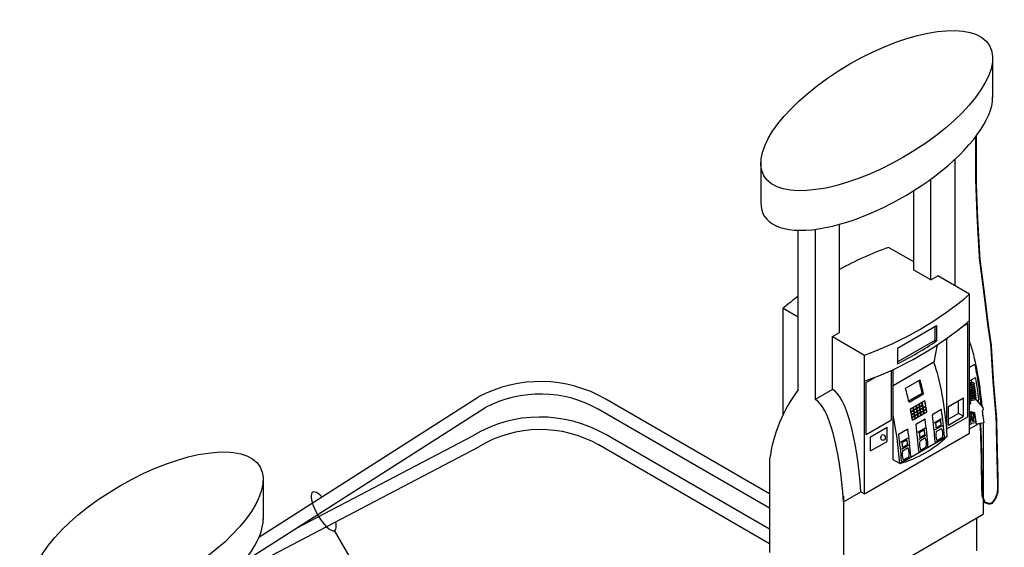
# Model space of a CAD drawing. Extents: x -19547 to -11561, y 2096 to 5601.
# Tile 164 of 168: x -13245 to -12704, y 4063 to 4353. Entities that reach past the tile are written whole.
import ezdxf

# ---------------------------------------------------------------- set-up
doc = ezdxf.new("R2010")
doc.units = 0
doc.header["$MEASUREMENT"] = 0
doc.header["$PDSIZE"] = 1
for name, color, linetype in [('DISPENSER', 3, 'CONTINUOUS'), ('PIPING-PRODUCT-PREMIUM', 5, 'CONTINUOUS'), ('PIPING-PRODUCT-REGULAR', 4, 'CONTINUOUS'), ('TEXT', 3, 'CONTINUOUS')]:
    doc.layers.add(name, color=color, linetype=linetype)

msp = doc.modelspace()

# ---------------------------------------------------------------- linework, layer by layer
at = {"layer": 'DISPENSER'}
for p, q in [((-12710.23, 4332.02), (-12710.23, 4309.92)), ((-12730.83, 4206.73), (-12730.83, 4276.33)), ((-12837.66, 4274.29), (-12837.66, 4252.56)), ((-12744.24, 4209.99), (-12744.24, 4265.33)), ((-12753.58, 4215.38), (-12753.58, 4259.01)), ((-12807.72, 4237.78), (-12807.72, 4144.29)), ((-12794.31, 4181.08), (-12794.31, 4240.55)), ((-12817.06, 4149.68), (-12817.06, 4237.26)), ((-12753.58, 4219.86), (-12767.44, 4227.87)), ((-12744.24, 4209.99), (-12753.58, 4215.38)), ((-12744.24, 4209.99), (-12740.36, 4212.23)), ((-12722.87, 4202.13), (-12740.36, 4212.23)), ((-12722.87, 4125.87), (-12722.87, 4202.13)), ((-12825.27, 4194.48), (-12817.06, 4189.74)), ((-12825.27, 4136.26), (-12825.27, 4194.48)), ((-12798.19, 4178.84), (-12794.31, 4181.08)), ((-12798.19, 4149.79), (-12798.19, 4178.84)), ((-12798.19, 4178.84), (-12780.7, 4168.74)), ((-12740.74, 4174.29), (-12742.47, 4164.76)), ((-12735.43, 4128.15), (-12735.43, 4177.94)), ((-12780.7, 4092.48), (-12780.7, 4168.74)), ((-12742.47, 4164.76), (-12764.86, 4151.84)), ((-12764.86, 4111.15), (-12764.86, 4160.82)), ((-12798.19, 4149.79), (-12807.72, 4144.29)), ((-12742.29, 4131.56), (-12738.24, 4133.91)), ((-12741.87, 4127.78), (-12737.82, 4130.12)), ((-12715.34, 4131.36), (-12715.34, 4081.26)), ((-12780.7, 4092.48), (-12722.87, 4125.87)), ((-12761.29, 4109.1), (-12735.14, 4124.2)), ((-12751.29, 4126.37), (-12747.24, 4128.71)), ((-12750.87, 4122.58), (-12746.82, 4124.92)), ((-12760.79, 4120.88), (-12756.74, 4123.22)), ((-12760.37, 4117.1), (-12756.32, 4119.44)), ((-12832.8, 4111.56), (-12832.8, 4060.3)), ((-12761.29, 4109.1), (-12764.86, 4111.15)), ((-13111.15, 4100.55), (-13111.15, 4078.46)), ((-12792.23, 4088.13), (-12782.7, 4093.63)), ((-12782.7, 4093.63), (-12780.7, 4092.48)), ((-12792.23, 4091.2), (-12792.23, 4036.87)), ((-12792.23, 4036.87), (-12715.34, 4081.26))]:
    msp.add_line(p, q, dxfattribs=at)
at = {"layer": 'DISPENSER', "color": 2}
for p, q in [((-12762.5, 4172.57), (-12741.06, 4184.96)), ((-12741.06, 4184.96), (-12741.06, 4176.46)), ((-12727.62, 4183.8), (-12723.87, 4185.97)), ((-12723.87, 4134.82), (-12723.87, 4185.97)), ((-12762.5, 4172.57), (-12762.5, 4163.97)), ((-12722.87, 4161.98), (-12720.54, 4163.33)), ((-12779.7, 4153.74), (-12774.94, 4156.48)), ((-12765.86, 4133.16), (-12765.86, 4160.36)), ((-12722.87, 4154.5), (-12719.55, 4156.41)), ((-12779.7, 4125.17), (-12779.7, 4153.74)), ((-12758.14, 4150.53), (-12750.14, 4155.15)), ((-12756.17, 4142.76), (-12748.17, 4147.38)), ((-12734.48, 4140.4), (-12726.15, 4145.21)), ((-12734.48, 4130.28), (-12734.48, 4140.4)), ((-12726.15, 4135.1), (-12726.15, 4145.21)), ((-12754.32, 4132.88), (-12746.32, 4137.5)), ((-12743.1, 4136.21), (-12738.71, 4138.75)), ((-12735.43, 4128.15), (-12723.87, 4134.82)), ((-12734.48, 4130.28), (-12726.15, 4135.1)), ((-12779.7, 4125.17), (-12765.86, 4133.16)), ((-12752.1, 4131.02), (-12747.71, 4133.55)), ((-12722.87, 4130.49), (-12721.71, 4131.16)), ((-12722.87, 4128.18), (-12718.05, 4130.96)), ((-12777.34, 4123.76), (-12768.22, 4129.03)), ((-12768.22, 4121.32), (-12768.22, 4129.03)), ((-12777.34, 4116.05), (-12777.34, 4123.76)), ((-12777.34, 4116.05), (-12768.22, 4121.32)), ((-12741.39, 4120.87), (-12737.01, 4123.41)), ((-12750.39, 4115.68), (-12746.01, 4118.21)), ((-12759.89, 4110.19), (-12755.51, 4112.72)), ((-12718.91, 4061.2), (-12718.91, 4079.2))]:
    msp.add_line(p, q, dxfattribs=at)
at = {"layer": 'DISPENSER', "color": 7}
for p, q in [((-12741.85, 4176.92), (-12741.85, 4184.5)), ((-12762.5, 4164.99), (-12741.85, 4176.92)), ((-12741.06, 4176.46), (-12741.85, 4176.92)), ((-12720.35, 4153.31), (-12722.87, 4152.94)), ((-12720.83, 4152.6), (-12722.87, 4152.3)), ((-12720.18, 4152.19), (-12722.87, 4151.8)), ((-12720.66, 4151.48), (-12722.87, 4151.16)), ((-12720.02, 4151.08), (-12722.87, 4150.66)), ((-12756.35, 4143.57), (-12748.96, 4147.84)), ((-12748.17, 4147.38), (-12748.96, 4147.84)), ((-12720.5, 4150.36), (-12722.87, 4150.02)), ((-12719.85, 4149.96), (-12722.87, 4149.51)), ((-12720.33, 4149.25), (-12722.87, 4148.87)), ((-12719.69, 4148.84), (-12722.87, 4148.37)), ((-12719.52, 4147.72), (-12722.87, 4147.23)), ((-12719.36, 4146.6), (-12722.87, 4146.09)), ((-12720.17, 4148.13), (-12722.8, 4147.74)), ((-12720, 4147.01), (-12722.64, 4146.62)), ((-12719.84, 4145.89), (-12722.47, 4145.51)), ((-12753.69, 4140.04), (-12752.31, 4140.83)), ((-12752.09, 4140.96), (-12750.71, 4141.76)), ((-12751.84, 4139.65), (-12750.47, 4140.45)), ((-12751.79, 4139.39), (-12750.42, 4140.18)), ((-12750.49, 4141.89), (-12749.11, 4142.68)), ((-12750.24, 4140.58), (-12748.87, 4141.37)), ((-12750.19, 4140.32), (-12748.82, 4141.11)), ((-12748.89, 4142.81), (-12747.51, 4143.6)), ((-12748.35, 4139.93), (-12746.98, 4140.72)), ((-12748.31, 4139.67), (-12746.94, 4140.46)), ((-12728.93, 4136.7), (-12728.93, 4143.61)), ((-12719.2, 4145.49), (-12722.87, 4144.95)), ((-12755.29, 4139.12), (-12753.91, 4139.91)), ((-12755.04, 4137.81), (-12753.67, 4138.6)), ((-12754.99, 4137.55), (-12752.02, 4139.26)), ((-12754.75, 4136.23), (-12753.38, 4137.03)), ((-12754.71, 4135.97), (-12753.34, 4136.76)), ((-12754.48, 4134.66), (-12753.11, 4135.45)), ((-12754.44, 4134.4), (-12753.07, 4135.19)), ((-12753.44, 4138.73), (-12752.07, 4139.52)), ((-12753.15, 4137.16), (-12751.78, 4137.95)), ((-12753.11, 4136.9), (-12751.74, 4137.69)), ((-12752.88, 4135.58), (-12751.51, 4136.37)), ((-12752.84, 4135.32), (-12751.47, 4136.11)), ((-12752.63, 4134.01), (-12751.26, 4134.8)), ((-12751.55, 4138.08), (-12750.18, 4138.87)), ((-12751.51, 4137.82), (-12750.14, 4138.61)), ((-12751.28, 4136.51), (-12749.91, 4137.3)), ((-12751.24, 4136.24), (-12749.87, 4137.03)), ((-12751.03, 4134.93), (-12749.66, 4135.72)), ((-12749.95, 4139.01), (-12748.58, 4139.8)), ((-12749.91, 4138.74), (-12748.54, 4139.53)), ((-12749.68, 4137.43), (-12748.31, 4138.22)), ((-12749.64, 4137.17), (-12748.27, 4137.96)), ((-12749.43, 4135.85), (-12748.06, 4136.64)), ((-12748.08, 4138.35), (-12746.71, 4139.15)), ((-12748.04, 4138.09), (-12746.67, 4138.88)), ((-12747.83, 4136.78), (-12746.46, 4137.57)), ((-12728.93, 4136.7), (-12734.48, 4133.5)), ((-12726.15, 4135.1), (-12728.93, 4136.7)), ((-12754.23, 4133.08), (-12752.86, 4133.87))]:
    msp.add_line(p, q, dxfattribs=at)
at = {"layer": 'DISPENSER', "color": 1}
for p, q in [((-12720.99, 4153.72), (-12722.87, 4153.44)), ((-12720.99, 4153.72), (-12722.87, 4153.44)), ((-12722.06, 4154.96), (-12721.86, 4153.59)), ((-12720.99, 4153.72), (-12720.35, 4153.31)), ((-12720.35, 4153.31), (-12720.83, 4152.6)), ((-12720.83, 4152.6), (-12720.18, 4152.19)), ((-12720.18, 4152.19), (-12720.66, 4151.48)), ((-12720.66, 4151.48), (-12720.02, 4151.08)), ((-12720.02, 4151.08), (-12720.5, 4150.36)), ((-12722.87, 4147.79), (-12722.8, 4147.74)), ((-12722.8, 4147.74), (-12722.87, 4147.67)), ((-12722.87, 4146.81), (-12722.64, 4146.62)), ((-12722.64, 4146.62), (-12722.87, 4146.36)), ((-12722.87, 4145.83), (-12722.47, 4145.51)), ((-12720.5, 4150.36), (-12719.85, 4149.96)), ((-12719.85, 4149.96), (-12720.33, 4149.25)), ((-12720.33, 4149.25), (-12719.69, 4148.84)), ((-12719.69, 4148.84), (-12720.17, 4148.13)), ((-12720.17, 4148.13), (-12719.52, 4147.72)), ((-12719.52, 4147.72), (-12720, 4147.01)), ((-12720, 4147.01), (-12719.36, 4146.6)), ((-12719.36, 4146.6), (-12719.84, 4145.89)), ((-12719.84, 4145.89), (-12719.2, 4145.49)), ((-12722.47, 4145.51), (-12722.87, 4145.06)), ((-12722.87, 4144.84), (-12722.31, 4144.39)), ((-12719.68, 4144.78), (-12722.31, 4144.39)), ((-12722.31, 4144.39), (-12722.23, 4143.83)), ((-12719.2, 4145.49), (-12719.68, 4144.78)), ((-12719.68, 4144.78), (-12719.59, 4144.22))]:
    msp.add_line(p, q, dxfattribs=at)
at = {"layer": 'DISPENSER', "const_width": 1}
msp.add_lwpolyline([(-12719.36, 4288.85), (-12719.36, 4263.75), (-12718.61, 4244.16), (-12717.35, 4221.66), (-12714.85, 4202.49), (-12712.77, 4185.41), (-12711.1, 4174.16), (-12709.85, 4153.74), (-12708.18, 4134.15), (-12707.76, 4115.4), (-12707.34, 4097.9), (-12707.43, 4093.46), (-12708.52, 4090.22), (-12710.44, 4087.45), (-12712.17, 4087), (-12714.56, 4087.84), (-12715.87, 4091.27), (-12716.14, 4095.98), (-12716.17, 4101.7), (-12716.33, 4106.68), (-12716.33, 4112.68), (-12716.45, 4116.77), (-12716.57, 4120.97), (-12716.69, 4126.02), (-12717.01, 4131.11)], dxfattribs=at)
at = {"layer": 'DISPENSER', "color": 2}
msp.add_lwpolyline([(-12755.43, 4139.18), (-12747.43, 4143.8)], dxfattribs=at)
at = {"layer": 'DISPENSER', "color": 7}
for points in [[(-12752.07, 4139.52, 0.001855), (-12752.31, 4140.83)], [(-12751.84, 4139.65, 0.001852), (-12752.09, 4140.96)], [(-12750.47, 4140.45, 0.001855), (-12750.71, 4141.76)], [(-12750.24, 4140.58, 0.001852), (-12750.49, 4141.89)], [(-12750.18, 4138.87, 0.001853), (-12750.42, 4140.18)], [(-12749.95, 4139.01, 0.00185), (-12750.19, 4140.32)], [(-12748.87, 4141.37, 0.001855), (-12749.11, 4142.68)], [(-12748.35, 4139.93, 0.004071), (-12748.89, 4142.81, 0.004071)], [(-12748.58, 4139.8, 0.001853), (-12748.82, 4141.11)], [(-12746.98, 4140.72), (-12746.98, 4140.72, 0.004293), (-12747.51, 4143.6)], [(-12746.71, 4139.15), (-12746.71, 4139.15, 0.001822), (-12746.94, 4140.46)], [(-12755.04, 4137.81, 0.001852), (-12755.29, 4139.12)], [(-12754.75, 4136.23, 0.00185), (-12754.99, 4137.55, 0.00185)], [(-12754.48, 4134.66, 0.001849), (-12754.71, 4135.97, 0.001849)], [(-12753.67, 4138.6, 0.001855), (-12753.91, 4139.91)], [(-12753.44, 4138.73, 0.001852), (-12753.69, 4140.04)], [(-12753.38, 4137.03, 0.001853), (-12753.62, 4138.34)], [(-12753.15, 4137.16, 0.00185), (-12753.39, 4138.47)], [(-12753.11, 4135.45, 0.001852), (-12753.34, 4136.76, 0.001852)], [(-12752.88, 4135.58, 0.001849), (-12753.11, 4136.9)], [(-12752.86, 4133.87, 0.001851), (-12753.07, 4135.19)], [(-12752.63, 4134.01, 0.001848), (-12752.84, 4135.32)], [(-12751.78, 4137.95, 0.001853), (-12752.02, 4139.26)], [(-12751.55, 4138.08, 0.00185), (-12751.79, 4139.39)], [(-12751.51, 4136.37, 0.001852), (-12751.74, 4137.69)], [(-12751.28, 4136.51, 0.001849), (-12751.51, 4137.82)], [(-12751.26, 4134.8, 0.001851), (-12751.47, 4136.11)], [(-12751.03, 4134.93, 0.001848), (-12751.24, 4136.24)], [(-12749.91, 4137.3, 0.001852), (-12750.14, 4138.61, 0.001852)], [(-12749.68, 4137.43, 0.001849), (-12749.91, 4138.74, 0.001849)], [(-12749.66, 4135.72, 0.001851), (-12749.87, 4137.03)], [(-12749.43, 4135.85, 0.001848), (-12749.64, 4137.17)], [(-12748.31, 4138.22, 0.001852), (-12748.54, 4139.53, 0.001852)], [(-12748.08, 4138.35, 0.001849), (-12748.31, 4139.67, 0.001849)], [(-12748.06, 4136.64, 0.001851), (-12748.27, 4137.96, 0.001851)], [(-12747.83, 4136.78, 0.001848), (-12748.04, 4138.09, 0.001848)], [(-12746.46, 4137.57), (-12746.46, 4137.57, 0.001749), (-12746.67, 4138.88)], [(-12754.23, 4133.08, 0.001848), (-12754.44, 4134.4)]]:
    msp.add_lwpolyline(points, format="xyb", dxfattribs=at)
at = {"layer": 'DISPENSER'}
for points in [[(-12722.87, 4141.43), (-12722.24, 4142.22), (-12722.47, 4143.79), (-12719.46, 4144.24), (-12715.62, 4140.01), (-12715.45, 4138.83), (-12715.92, 4137.81), (-12714.98, 4131.41), (-12719.04, 4130.81), (-12719.94, 4136.93), (-12722.87, 4137.74)], [(-12719.15, 4131.53), (-12721.96, 4131.12), (-12722.87, 4137.26)]]:
    msp.add_lwpolyline(points, dxfattribs=at)
for points in [[(-12719.3, 4132.61), (-12720.49, 4132.24, -0.46232), (-12721.46, 4132.84), (-12722.15, 4137.55)], [(-12722.06, 4137.03), (-12721.04, 4136.37, -0.226401), (-12720.88, 4135.75), (-12721.42, 4132.69)], [(-12721.79, 4137.45), (-12720.71, 4136.76, -0.243692), (-12720.39, 4135.65), (-12720.99, 4132.25)]]:
    msp.add_lwpolyline(points, format="xyb", dxfattribs=at)
at = {"layer": 'DISPENSER', "color": 1}
for points in [[(-12741.56, 4130.94, -0.001985), (-12741.36, 4129.09), (-12741.36, 4129.09, 0.543613), (-12740.99, 4128.9), (-12738.76, 4130.18, 0.297132), (-12738.51, 4130.67), (-12738.51, 4130.67, 0.002001), (-12738.72, 4132.52, 0.539267), (-12739.09, 4132.71), (-12741.31, 4131.43, 0.297833)], [(-12750.56, 4125.74, -0.001985), (-12750.36, 4123.89), (-12750.36, 4123.89, 0.543613), (-12749.99, 4123.7), (-12747.76, 4124.99, 0.297132), (-12747.51, 4125.47), (-12747.51, 4125.47, 0.002001), (-12747.72, 4127.32, 0.539267), (-12748.09, 4127.51), (-12750.31, 4126.23, 0.297833)], [(-12760.06, 4120.26, -0.001985), (-12759.86, 4118.41), (-12759.86, 4118.41, 0.543613), (-12759.49, 4118.22), (-12757.26, 4119.5, 0.297132), (-12757.01, 4119.99), (-12757.01, 4119.99, 0.002001), (-12757.22, 4121.84, 0.539267), (-12757.59, 4122.03), (-12759.81, 4120.75, 0.297833)]]:
    msp.add_lwpolyline(points, format="xyb", close=True, dxfattribs=at)
at = {"layer": 'DISPENSER', "color": 2}
for points in [[(-12761.84, 4125.03, -0.305739), (-12761.6, 4125.53), (-12757.21, 4128.07, -0.531751), (-12756.84, 4127.88)], [(-12740.84, 4122.07, 0.441442), (-12740.49, 4121.96), (-12738.01, 4123.39, 0.191447), (-12737.78, 4123.68, 0.189181), (-12738.15, 4128.18, 0.433762), (-12738.5, 4128.29), (-12740.96, 4126.87, 0.195171), (-12741.19, 4126.58, 0.178806), (-12740.84, 4122.07)], [(-12749.84, 4116.87, 0.441442), (-12749.49, 4116.76), (-12747.01, 4118.19, 0.191447), (-12746.78, 4118.48, 0.189181), (-12747.15, 4122.99, 0.433762), (-12747.5, 4123.09), (-12749.96, 4121.68, 0.195171), (-12750.19, 4121.38, 0.178806), (-12749.84, 4116.87)], [(-12759.34, 4111.39, 0.441442), (-12758.99, 4111.28), (-12756.51, 4112.71, 0.191447), (-12756.28, 4113, 0.189181), (-12756.65, 4117.5, 0.433762), (-12757, 4117.61), (-12759.46, 4116.19, 0.195171), (-12759.69, 4115.89, 0.178806), (-12759.34, 4111.39)]]:
    msp.add_lwpolyline(points, format="xyb", dxfattribs=at)
at = {"layer": 'DISPENSER'}
for centre, radius, start, end in [((-12704.46, 4052), 186.8, 109.7038, 118.7516), ((-12704.46, 4052), 186.8, 127.0696, 130.2962), ((-12843.68, 4344.6), 186.8, 289.7038, 310.2962), ((-12843.68, 4330.17), 186.8, 289.7038, 310.2962), ((-12751.29, 4100.21), 82.29, 143.0509, 172.0774), ((-12778.05, 4168.32), 61.55, 285.799, 314.201)]:
    msp.add_arc(centre, radius, start, end, dxfattribs=at)
at = {"layer": 'DISPENSER', "color": 2}
for centre, radius, start, end in [((-12845.58, 4331.28), 186.8, 296.4081, 304.0252), ((-12720.29, 4162.9), 0.5, 12.0587, 120), ((-12719.84, 4144.04), 2, 324.0662, 6.3253), ((-12742.85, 4135.78), 0.5, 120, 188.0017), ((-12738.58, 4138.53), 0.25, 7.9925, 120), ((-12751.85, 4130.58), 0.5, 120, 188.0017), ((-12747.58, 4133.33), 0.25, 7.9925, 120), ((-12737.26, 4123.84), 0.5, 300, 4.3611), ((-12746.26, 4118.64), 0.5, 300, 4.3611), ((-12741.52, 4121.09), 0.25, 184.3797, 300), ((-12755.76, 4113.16), 0.5, 300, 4.3611), ((-12750.52, 4115.9), 0.25, 184.3797, 300), ((-12760.02, 4110.41), 0.25, 184.3797, 300)]:
    msp.add_arc(centre, radius, start, end, dxfattribs=at)
at = {"layer": 'DISPENSER'}
for centre in [(-12773.94, 4302.97), (-13174.86, 4071.51)]:
    msp.add_ellipse(centre, major_axis=(-61.98, -35.78), ratio=0.413103, dxfattribs=at)
for centre, major_axis, ratio, start_param, end_param in [((-12773.94, 4281.24), (-61.98, -35.78), 0.413103, 6.043584, 9.196117), ((-12730.88, 4124.13), (-2.11, 65.07), 0.244624, 4.956517, 5.628974), ((-12750.48, 4112.82), (-2.11, 65.07), 0.244624, 4.880239, 5.628974), ((-12798.24, 4085.24), (-2.11, 65.07), 0.244624, 4.833761, 6.148341), ((-12807.77, 4079.74), (-2.11, 65.07), 0.244624, 4.833761, 6.148341), ((-12776.64, 4097.72), (-2.11, 65.07), 0.244624, 4.880239, 5.328056), ((-12730.88, 4124.13), (-2.11, 65.07), 0.244624, 4.871248, 4.921949), ((-12730.88, 4124.13), (-2.11, 65.07), 0.244624, 4.871248, 4.921949), ((-13174.86, 4049.77), (-61.98, -35.78), 0.413103, 6.043584, 9.196117)]:
    msp.add_ellipse(centre, major_axis=major_axis, ratio=ratio, start_param=start_param, end_param=end_param, dxfattribs=at)
at = {"layer": 'DISPENSER', "color": 7}
msp.add_ellipse((-12760.35, 4108.04), major_axis=(-2.11, 65.07), ratio=0.244624, start_param=5.362633, end_param=5.506849, dxfattribs=at)
at = {"layer": 'DISPENSER', "color": 2}
for centre, start_param, end_param in [((-12759.56, 4107.58), 5.362633, 5.524395), ((-12767.56, 4102.96), 5.362633, 5.524395), ((-12759.56, 4107.58), 5.182346, 5.294844), ((-12767.56, 4102.96), 5.182346, 5.294844), ((-12757.06, 4109.02), 4.890753, 5.127124), ((-12752.06, 4111.91), 4.889465, 5.126567), ((-12766.06, 4103.82), 4.890753, 5.127124), ((-12761.06, 4106.71), 4.889465, 5.126567), ((-12775.56, 4098.34), 4.890753, 5.127124), ((-12770.56, 4101.23), 4.889465, 5.126567)]:
    msp.add_ellipse(centre, major_axis=(-2.11, 65.07), ratio=0.244624, start_param=start_param, end_param=end_param, dxfattribs=at)
at = {"layer": 'DISPENSER', "color": 1}
msp.add_ellipse((-12770.45, 4123.43), major_axis=(0, 1.67), ratio=0.698745, dxfattribs=at)
at = {"layer": 'DISPENSER', "color": 2}
msp.add_open_spline([(-12716.51, 4140.98), (-12716.52, 4141.09), (-12716.53, 4141.21), (-12717.1, 4147.11), (-12717.86, 4152.68), (-12719.1, 4159.59), (-12719.44, 4161.33), (-12719.8, 4163)], degree=3, knots=[4.9670864, 4.9670864, 4.9670864, 4.9670864, 4.9724958, 4.9724958, 5.2499643, 5.2499643, 5.346627, 5.346627, 5.346627, 5.346627], dxfattribs=at)
msp.add_open_spline([(-12717.85, 4144.26), (-12718.32, 4148.49), (-12718.89, 4152.57), (-12719.55, 4156.41)], degree=3, dxfattribs=at)
at = {"layer": 'DISPENSER'}
for p in [(-12751.12, 4134.73), (-12749.52, 4135.65), (-12747.92, 4136.58), (-12752.72, 4133.81)]:
    msp.add_point(p, dxfattribs=at)
at = {"layer": 'PIPING-PRODUCT-PREMIUM'}
for p, q in [((-13113.47, 4068.69), (-12992.76, 4145.7)), ((-12832.8, 4092.53), (-12922.86, 4144.53)), ((-13122.15, 4055), (-12989.29, 4139.76)), ((-12832.8, 4084.59), (-12927.06, 4139.01))]:
    msp.add_line(p, q, dxfattribs=at)
for radius, end in [(72, 118.0863), (65.13, 117.849)]:
    msp.add_arc((-12958.86, 4082.18), radius, 60, end, dxfattribs=at)
at = {"layer": 'PIPING-PRODUCT-REGULAR'}
for p, q in [((-13092.8, 4073.73), (-12995.99, 4124.38)), ((-12832.8, 4073.04), (-12922.87, 4125.04)), ((-12832.8, 4065.1), (-12927.06, 4119.52)), ((-13130.13, 4046.39), (-12992.63, 4118.38))]:
    msp.add_line(p, q, dxfattribs=at)
for radius, end in [(72, 121.0369), (65.13, 121.2229)]:
    msp.add_arc((-12958.87, 4062.69), radius, 60, end, dxfattribs=at)
at = {"layer": 'TEXT', "elevation": 0}
msp.add_lwpolyline([(-13072.09, 4072.3), (-13058.8, 4049.29), (-13050.27, 4049.29)], dxfattribs=at)
at = {"layer": 'TEXT'}
msp.add_ellipse((-13077.91, 4082.92, 0), major_axis=(6.07, -10.51), ratio=0.319175, start_param=2.213511, end_param=7.10505, dxfattribs=at)

doc.saveas('drawing.dxf')
